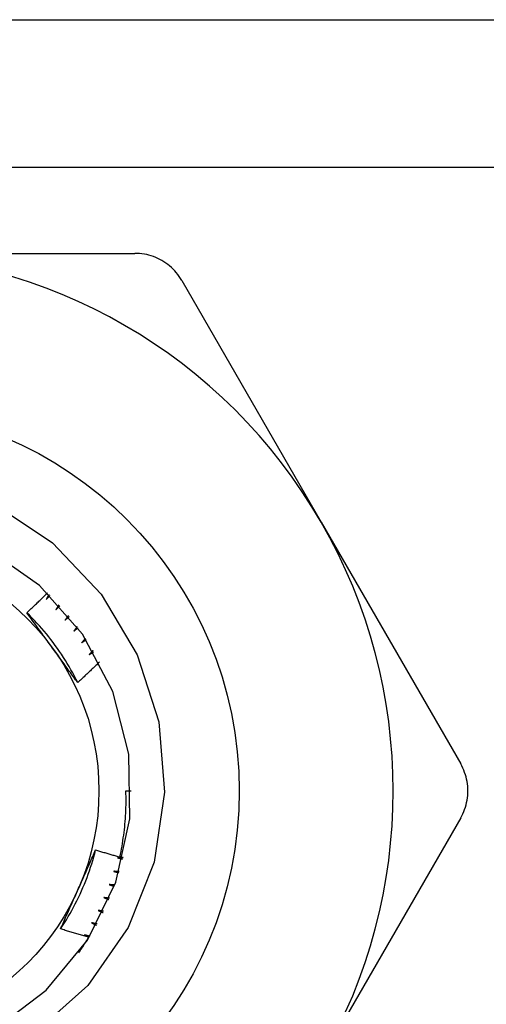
# Model space of a CAD drawing. Header units: inches. Extents: x 6 to 216, y 11 to 118.
# Tile 103 of 212: x 8.804 to 8.974, y 77.351 to 77.71. Entities that reach past the tile are written whole.
import ezdxf

# ---------------------------------------------------------------- set-up
doc = ezdxf.new("R2010")
doc.units = ezdxf.units.IN
doc.header["$MEASUREMENT"] = 0
doc.layers.add('Visible Edges(ANSI)', color=7, linetype='Continuous', lineweight=25)
doc.layers.add('Visible Tangent Edges(ANSI)', color=7, linetype='Continuous', lineweight=25)

msp = doc.modelspace()

# ---------------------------------------------------------------- linework, layer by layer
at = {"layer": 'Visible Edges(ANSI)'}
for p, q in [((8.41765, 77.70973), (38.59875, 77.70973)), ((8.74442, 77.6246), (8.84614, 77.6246)), ((8.86318, 77.61475), (8.91404, 77.52666)), ((8.91404, 77.52666), (8.9649, 77.43857)), ((8.84285, 77.42873), (8.84481, 77.42873)), ((8.9649, 77.41889), (8.91404, 77.3308))]:
    msp.add_line(p, q, dxfattribs=at)
at = {"layer": 'Visible Edges(ANSI)', "flags": 128}
for points in [[(8.86318, 77.61475), (8.86274, 77.61548), (8.86227, 77.6162), (8.86176, 77.61689), (8.86121, 77.61757), (8.86064, 77.61821), (8.86004, 77.61884), (8.85941, 77.61944), (8.85877, 77.62), (8.85809, 77.62054), (8.85741, 77.62105), (8.8567, 77.62152), (8.85598, 77.62196), (8.85524, 77.62236), (8.85448, 77.62274), (8.85369, 77.62308), (8.85289, 77.62339), (8.85208, 77.62367), (8.85125, 77.62392), (8.85041, 77.62412), (8.84956, 77.62429), (8.8487, 77.62443), (8.84785, 77.62452), (8.84699, 77.62458), (8.84614, 77.6246)], [(8.7195, 77.54418), (8.74516, 77.54615), (8.77065, 77.54248), (8.79467, 77.53333), (8.81612, 77.51908), (8.83384, 77.50047), (8.84699, 77.47834), (8.85482, 77.45385), (8.85693, 77.42823), (8.85316, 77.40278), (8.84369, 77.37892), (8.82896, 77.35783), (8.80978, 77.34075)], [(8.79489, 77.34194), (8.81375, 77.35612), (8.82879, 77.37432), (8.83916, 77.39552), (8.84429, 77.41855), (8.84391, 77.44215), (8.83803, 77.465), (8.82698, 77.48585), (8.81136, 77.50355), (8.79205, 77.51711), (8.7701, 77.52578), (8.74673, 77.5291), (8.72324, 77.52686)], [(8.80671, 77.49365), (8.80703, 77.49395), (8.80734, 77.49425), (8.80766, 77.49454), (8.80798, 77.49484), (8.8083, 77.49514), (8.80861, 77.49543), (8.80893, 77.49573), (8.80925, 77.49603), (8.80956, 77.49633), (8.80988, 77.49663), (8.81019, 77.49693), (8.81051, 77.49723), (8.81082, 77.49753), (8.81113, 77.49783), (8.81145, 77.49813), (8.81176, 77.49843), (8.81207, 77.49873), (8.81239, 77.49904), (8.8127, 77.49934), (8.81301, 77.49964), (8.81332, 77.49994), (8.81363, 77.50025), (8.81394, 77.50055), (8.81425, 77.50086)], [(8.81479, 77.50033), (8.81475, 77.50026), (8.81471, 77.50018), (8.81467, 77.50011), (8.81463, 77.50003), (8.81459, 77.49996), (8.81455, 77.49988), (8.81451, 77.49981), (8.81447, 77.49973), (8.81443, 77.49966), (8.81438, 77.49958), (8.81434, 77.49951), (8.8143, 77.49943), (8.81426, 77.49936), (8.81422, 77.49928), (8.81418, 77.49921), (8.81414, 77.49913), (8.8141, 77.49906), (8.81406, 77.49898), (8.81402, 77.49891), (8.81398, 77.49883), (8.81394, 77.49876), (8.8139, 77.49868), (8.81385, 77.49861), (8.81381, 77.49853)], [(8.81381, 77.49853), (8.81387, 77.49859), (8.81393, 77.49865), (8.81398, 77.49871), (8.81404, 77.49877), (8.81409, 77.49883), (8.81415, 77.49889), (8.81421, 77.49895), (8.81426, 77.49901), (8.81432, 77.49907), (8.81437, 77.49913), (8.81443, 77.49919), (8.81449, 77.49925), (8.81454, 77.49931), (8.8146, 77.49937), (8.81466, 77.49943), (8.81471, 77.49949), (8.81477, 77.49955), (8.81482, 77.49961), (8.81488, 77.49967), (8.81494, 77.49973), (8.81499, 77.49979), (8.81505, 77.49985), (8.8151, 77.49991), (8.81516, 77.49997)], [(8.81841, 77.49658), (8.81837, 77.49651), (8.81832, 77.49644), (8.81828, 77.49636), (8.81823, 77.49629), (8.81819, 77.49622), (8.81815, 77.49615), (8.8181, 77.49607), (8.81806, 77.496), (8.81801, 77.49593), (8.81797, 77.49585), (8.81792, 77.49578), (8.81788, 77.49571), (8.81783, 77.49564), (8.81779, 77.49556), (8.81775, 77.49549), (8.8177, 77.49542), (8.81766, 77.49534), (8.81761, 77.49527), (8.81757, 77.4952), (8.81752, 77.49513), (8.81748, 77.49505), (8.81743, 77.49498), (8.81739, 77.49491), (8.81734, 77.49484)], [(8.82526, 77.4682), (8.82467, 77.46938), (8.82407, 77.47056), (8.82344, 77.47172), (8.8228, 77.47287), (8.82215, 77.47402), (8.82147, 77.47515), (8.82079, 77.47628), (8.82008, 77.47739), (8.81936, 77.4785), (8.81862, 77.47959), (8.81787, 77.48067), (8.8171, 77.48174), (8.81631, 77.4828), (8.81551, 77.48385), (8.8147, 77.48489), (8.81387, 77.48591), (8.81302, 77.48693), (8.81216, 77.48793), (8.81129, 77.48892), (8.8104, 77.48989), (8.8095, 77.49085), (8.80858, 77.4918), (8.80765, 77.49273), (8.80671, 77.49365)], [(8.81608, 77.4808), (8.81569, 77.48134), (8.8153, 77.48188), (8.81491, 77.48242), (8.81451, 77.48296), (8.81412, 77.4835), (8.81373, 77.48404), (8.81334, 77.48457), (8.81295, 77.48511), (8.81256, 77.48565), (8.81217, 77.48618), (8.81178, 77.48672), (8.81139, 77.48726), (8.811, 77.48779), (8.81061, 77.48833), (8.81022, 77.48886), (8.80983, 77.48939), (8.80944, 77.48993), (8.80905, 77.49046), (8.80866, 77.49099), (8.80827, 77.49153), (8.80788, 77.49206), (8.80749, 77.49259), (8.8071, 77.49312), (8.80671, 77.49365)], [(8.81734, 77.49484), (8.8174, 77.49489), (8.81746, 77.49495), (8.81752, 77.49501), (8.81758, 77.49506), (8.81764, 77.49512), (8.8177, 77.49518), (8.81776, 77.49523), (8.81782, 77.49529), (8.81787, 77.49535), (8.81793, 77.4954), (8.81799, 77.49546), (8.81805, 77.49552), (8.81811, 77.49557), (8.81817, 77.49563), (8.81823, 77.49569), (8.81829, 77.49574), (8.81835, 77.4958), (8.81841, 77.49586), (8.81847, 77.49591), (8.81853, 77.49597), (8.81859, 77.49603), (8.81864, 77.49608), (8.8187, 77.49614), (8.81876, 77.4962)], [(8.82183, 77.49265), (8.82179, 77.49258), (8.82174, 77.49251), (8.82169, 77.49244), (8.82164, 77.49237), (8.82159, 77.4923), (8.82155, 77.49223), (8.8215, 77.49216), (8.82145, 77.49209), (8.8214, 77.49202), (8.82135, 77.49195), (8.8213, 77.49188), (8.82126, 77.49181), (8.82121, 77.49173), (8.82116, 77.49166), (8.82111, 77.49159), (8.82106, 77.49152), (8.82101, 77.49145), (8.82097, 77.49138), (8.82092, 77.49131), (8.82087, 77.49124), (8.82082, 77.49117), (8.82077, 77.4911), (8.82072, 77.49103), (8.82068, 77.49096)], [(8.82068, 77.49096), (8.82074, 77.49102), (8.8208, 77.49107), (8.82086, 77.49112), (8.82092, 77.49118), (8.82099, 77.49123), (8.82105, 77.49128), (8.82111, 77.49134), (8.82117, 77.49139), (8.82123, 77.49144), (8.8213, 77.4915), (8.82136, 77.49155), (8.82142, 77.49161), (8.82148, 77.49166), (8.82154, 77.49171), (8.82161, 77.49177), (8.82167, 77.49182), (8.82173, 77.49187), (8.82179, 77.49193), (8.82185, 77.49198), (8.82192, 77.49203), (8.82198, 77.49209), (8.82204, 77.49214), (8.8221, 77.49219), (8.82216, 77.49225)], [(8.82505, 77.48855), (8.825, 77.48848), (8.82494, 77.48841), (8.82489, 77.48834), (8.82484, 77.48827), (8.82479, 77.48821), (8.82474, 77.48814), (8.82469, 77.48807), (8.82463, 77.488), (8.82458, 77.48794), (8.82453, 77.48787), (8.82448, 77.4878), (8.82443, 77.48773), (8.82437, 77.48766), (8.82432, 77.4876), (8.82427, 77.48753), (8.82422, 77.48746), (8.82417, 77.48739), (8.82412, 77.48733), (8.82406, 77.48726), (8.82401, 77.48719), (8.82396, 77.48712), (8.82391, 77.48705), (8.82386, 77.48699), (8.8238, 77.48692)], [(8.8238, 77.48692), (8.82387, 77.48697), (8.82393, 77.48702), (8.824, 77.48707), (8.82406, 77.48712), (8.82413, 77.48717), (8.82419, 77.48722), (8.82426, 77.48727), (8.82432, 77.48732), (8.82439, 77.48737), (8.82445, 77.48742), (8.82451, 77.48747), (8.82458, 77.48752), (8.82464, 77.48757), (8.82471, 77.48762), (8.82477, 77.48767), (8.82484, 77.48773), (8.8249, 77.48778), (8.82497, 77.48783), (8.82503, 77.48788), (8.8251, 77.48793), (8.82516, 77.48798), (8.82523, 77.48803), (8.82529, 77.48808), (8.82536, 77.48813)], [(8.82804, 77.48428), (8.82799, 77.48422), (8.82793, 77.48415), (8.82788, 77.48408), (8.82782, 77.48402), (8.82777, 77.48395), (8.82771, 77.48389), (8.82766, 77.48382), (8.8276, 77.48376), (8.82755, 77.48369), (8.82749, 77.48363), (8.82744, 77.48356), (8.82738, 77.4835), (8.82733, 77.48343), (8.82727, 77.48337), (8.82722, 77.4833), (8.82716, 77.48324), (8.8271, 77.48317), (8.82705, 77.48311), (8.82699, 77.48304), (8.82694, 77.48298), (8.82688, 77.48292), (8.82683, 77.48285), (8.82677, 77.48279), (8.82672, 77.48272)], [(8.82672, 77.48272), (8.82678, 77.48277), (8.82685, 77.48281), (8.82692, 77.48286), (8.82699, 77.48291), (8.82705, 77.48296), (8.82712, 77.483), (8.82719, 77.48305), (8.82725, 77.4831), (8.82732, 77.48314), (8.82739, 77.48319), (8.82746, 77.48324), (8.82752, 77.48328), (8.82759, 77.48333), (8.82766, 77.48338), (8.82772, 77.48342), (8.82779, 77.48347), (8.82786, 77.48352), (8.82793, 77.48357), (8.82799, 77.48361), (8.82806, 77.48366), (8.82813, 77.48371), (8.8282, 77.48375), (8.82826, 77.4838), (8.82833, 77.48385)], [(8.82527, 77.46821), (8.82489, 77.46873), (8.8245, 77.46925), (8.82412, 77.46977), (8.82374, 77.47029), (8.82336, 77.47081), (8.82298, 77.47133), (8.82259, 77.47185), (8.82221, 77.47238), (8.82183, 77.4729), (8.82145, 77.47342), (8.82107, 77.47395), (8.82068, 77.47447), (8.8203, 77.475), (8.81992, 77.47552), (8.81954, 77.47605), (8.81916, 77.47657), (8.81877, 77.4771), (8.81839, 77.47763), (8.81801, 77.47815), (8.81762, 77.47868), (8.81724, 77.47921), (8.81685, 77.47974), (8.81647, 77.48027), (8.81608, 77.4808)], [(8.83081, 77.47986), (8.83076, 77.4798), (8.8307, 77.47974), (8.83064, 77.47968), (8.83058, 77.47962), (8.83052, 77.47955), (8.83046, 77.47949), (8.8304, 77.47943), (8.83035, 77.47937), (8.83029, 77.47931), (8.83023, 77.47924), (8.83017, 77.47918), (8.83011, 77.47912), (8.83005, 77.47906), (8.82999, 77.479), (8.82994, 77.47893), (8.82988, 77.47887), (8.82982, 77.47881), (8.82976, 77.47875), (8.8297, 77.47869), (8.82964, 77.47862), (8.82958, 77.47856), (8.82953, 77.4785), (8.82947, 77.47844), (8.82941, 77.47838)], [(8.82941, 77.47838), (8.82948, 77.47842), (8.82955, 77.47846), (8.82962, 77.47851), (8.82969, 77.47855), (8.82976, 77.47859), (8.82983, 77.47864), (8.82989, 77.47868), (8.82996, 77.47872), (8.83003, 77.47877), (8.8301, 77.47881), (8.83017, 77.47885), (8.83024, 77.4789), (8.83031, 77.47894), (8.83038, 77.47898), (8.83045, 77.47903), (8.83052, 77.47907), (8.83059, 77.47911), (8.83066, 77.47916), (8.83073, 77.4792), (8.8308, 77.47924), (8.83087, 77.47929), (8.83094, 77.47933), (8.83101, 77.47937), (8.83108, 77.47942)], [(8.83316, 77.47567), (8.83284, 77.47535), (8.83251, 77.47504), (8.83219, 77.47472), (8.83186, 77.47441), (8.83154, 77.4741), (8.83121, 77.47378), (8.83088, 77.47347), (8.83055, 77.47316), (8.83023, 77.47285), (8.8299, 77.47253), (8.82957, 77.47222), (8.82924, 77.47191), (8.82891, 77.4716), (8.82858, 77.47129), (8.82825, 77.47098), (8.82792, 77.47067), (8.82759, 77.47036), (8.82726, 77.47005), (8.82693, 77.46974), (8.8266, 77.46944), (8.82627, 77.46913), (8.82593, 77.46882), (8.8256, 77.46851), (8.82527, 77.46821)], [(8.9649, 77.41889), (8.96531, 77.41964), (8.96569, 77.42041), (8.96604, 77.42119), (8.96635, 77.422), (8.96663, 77.42282), (8.96687, 77.42365), (8.96707, 77.42449), (8.96724, 77.42534), (8.96737, 77.42619), (8.96746, 77.42704), (8.96752, 77.42789), (8.96754, 77.42873), (8.96752, 77.42957), (8.96746, 77.43042), (8.96737, 77.43127), (8.96724, 77.43212), (8.96707, 77.43297), (8.96687, 77.43381), (8.96663, 77.43464), (8.96635, 77.43546), (8.96604, 77.43627), (8.96569, 77.43705), (8.96531, 77.43782), (8.9649, 77.43857)], [(8.84064, 77.40464), (8.84085, 77.40563), (8.84105, 77.40662), (8.84124, 77.40761), (8.84142, 77.40861), (8.84159, 77.4096), (8.84175, 77.4106), (8.8419, 77.4116), (8.84204, 77.4126), (8.84216, 77.41361), (8.84228, 77.41461), (8.84239, 77.41561), (8.84249, 77.41662), (8.84257, 77.41762), (8.84265, 77.41863), (8.84272, 77.41964), (8.84277, 77.42065), (8.84282, 77.42166), (8.84285, 77.42267), (8.84288, 77.42368), (8.84289, 77.42469), (8.8429, 77.4257), (8.84289, 77.42671), (8.84287, 77.42772), (8.84285, 77.42873)], [(8.81903, 77.37846), (8.81975, 77.37956), (8.82047, 77.38067), (8.82116, 77.38179), (8.82184, 77.38292), (8.8225, 77.38406), (8.82315, 77.38521), (8.82378, 77.38637), (8.82439, 77.38754), (8.82499, 77.38871), (8.82556, 77.3899), (8.82613, 77.39109), (8.82667, 77.3923), (8.82719, 77.39351), (8.8277, 77.39472), (8.82819, 77.39595), (8.82867, 77.39718), (8.82912, 77.39842), (8.82956, 77.39966), (8.82998, 77.40091), (8.83038, 77.40217), (8.83076, 77.40343), (8.83112, 77.4047), (8.83146, 77.40597), (8.83179, 77.40725)], [(8.82534, 77.3927), (8.82561, 77.39331), (8.82589, 77.39392), (8.82616, 77.39453), (8.82643, 77.39514), (8.8267, 77.39575), (8.82697, 77.39636), (8.82724, 77.39696), (8.82751, 77.39757), (8.82778, 77.39818), (8.82805, 77.39879), (8.82832, 77.39939), (8.82859, 77.4), (8.82886, 77.4006), (8.82912, 77.40121), (8.82939, 77.40181), (8.82966, 77.40242), (8.82993, 77.40302), (8.83019, 77.40363), (8.83046, 77.40423), (8.83073, 77.40483), (8.83099, 77.40544), (8.83126, 77.40604), (8.83152, 77.40664), (8.83179, 77.40725)], [(8.83179, 77.40725), (8.83216, 77.40714), (8.83252, 77.40702), (8.83289, 77.40691), (8.83326, 77.4068), (8.83363, 77.40669), (8.834, 77.40657), (8.83436, 77.40646), (8.83473, 77.40635), (8.8351, 77.40624), (8.83547, 77.40613), (8.83584, 77.40602), (8.83621, 77.40592), (8.83658, 77.40581), (8.83695, 77.4057), (8.83732, 77.40559), (8.83769, 77.40548), (8.83806, 77.40538), (8.83842, 77.40527), (8.83879, 77.40516), (8.83916, 77.40506), (8.83953, 77.40495), (8.8399, 77.40485), (8.84027, 77.40474), (8.84064, 77.40464)], [(8.84183, 77.40443), (8.84174, 77.40443), (8.84166, 77.40442), (8.84157, 77.40442), (8.84149, 77.40442), (8.8414, 77.40441), (8.84132, 77.40441), (8.84123, 77.40441), (8.84114, 77.4044), (8.84106, 77.4044), (8.84097, 77.4044), (8.84089, 77.40439), (8.8408, 77.40439), (8.84072, 77.40439), (8.84063, 77.40439), (8.84055, 77.40438), (8.84046, 77.40438), (8.84038, 77.40438), (8.84029, 77.40437), (8.84021, 77.40437), (8.84012, 77.40437), (8.84004, 77.40437), (8.83995, 77.40436), (8.83987, 77.40436), (8.83978, 77.40436)], [(8.83978, 77.40436), (8.83986, 77.40434), (8.83994, 77.40432), (8.84002, 77.4043), (8.8401, 77.40429), (8.84018, 77.40427), (8.84026, 77.40425), (8.84034, 77.40423), (8.84042, 77.40421), (8.8405, 77.4042), (8.84058, 77.40418), (8.84066, 77.40416), (8.84074, 77.40414), (8.84082, 77.40412), (8.8409, 77.40411), (8.84098, 77.40409), (8.84106, 77.40407), (8.84114, 77.40405), (8.84122, 77.40403), (8.8413, 77.40402), (8.84138, 77.404), (8.84146, 77.40398), (8.84154, 77.40396), (8.84162, 77.40394), (8.8417, 77.40392)], [(8.84069, 77.40483), (8.84074, 77.40482), (8.84078, 77.40481), (8.84083, 77.40479), (8.84088, 77.40478), (8.84093, 77.40477), (8.84098, 77.40475), (8.84103, 77.40474), (8.84107, 77.40473), (8.84112, 77.40471), (8.84117, 77.4047), (8.84122, 77.40469), (8.84127, 77.40467), (8.84132, 77.40466), (8.84136, 77.40465), (8.84141, 77.40463), (8.84146, 77.40462), (8.84151, 77.40461), (8.84156, 77.40459), (8.84161, 77.40458), (8.84165, 77.40457), (8.8417, 77.40455), (8.84175, 77.40454), (8.8418, 77.40453), (8.84185, 77.40451)], [(8.83839, 77.39944), (8.83847, 77.39942), (8.83854, 77.3994), (8.83862, 77.39937), (8.8387, 77.39935), (8.83878, 77.39933), (8.83886, 77.39931), (8.83894, 77.39929), (8.83902, 77.39926), (8.8391, 77.39924), (8.83918, 77.39922), (8.83926, 77.3992), (8.83933, 77.39918), (8.83941, 77.39915), (8.83949, 77.39913), (8.83957, 77.39911), (8.83965, 77.39909), (8.83973, 77.39906), (8.83981, 77.39904), (8.83989, 77.39902), (8.83997, 77.399), (8.84004, 77.39898), (8.84012, 77.39895), (8.8402, 77.39893), (8.84028, 77.39891)], [(8.84043, 77.39941), (8.84035, 77.39941), (8.84026, 77.39941), (8.84018, 77.39941), (8.84009, 77.39941), (8.84001, 77.39941), (8.83992, 77.39941), (8.83984, 77.39941), (8.83975, 77.39942), (8.83967, 77.39942), (8.83958, 77.39942), (8.8395, 77.39942), (8.83941, 77.39942), (8.83933, 77.39942), (8.83924, 77.39942), (8.83915, 77.39943), (8.83907, 77.39943), (8.83898, 77.39943), (8.8389, 77.39943), (8.83881, 77.39943), (8.83873, 77.39943), (8.83864, 77.39944), (8.83856, 77.39944), (8.83847, 77.39944), (8.83839, 77.39944)], [(8.81903, 77.37845), (8.81929, 77.37904), (8.81955, 77.37963), (8.81981, 77.38023), (8.82007, 77.38082), (8.82033, 77.38141), (8.82059, 77.382), (8.82085, 77.38259), (8.82111, 77.38318), (8.82138, 77.38377), (8.82164, 77.38437), (8.8219, 77.38496), (8.82216, 77.38555), (8.82243, 77.38615), (8.82269, 77.38674), (8.82295, 77.38733), (8.82322, 77.38793), (8.82348, 77.38852), (8.82375, 77.38912), (8.82401, 77.38971), (8.82428, 77.39031), (8.82454, 77.39091), (8.82481, 77.3915), (8.82508, 77.3921), (8.82534, 77.3927)], [(8.83674, 77.3946), (8.83682, 77.39458), (8.8369, 77.39455), (8.83697, 77.39452), (8.83705, 77.3945), (8.83713, 77.39447), (8.83721, 77.39445), (8.83728, 77.39442), (8.83736, 77.39439), (8.83744, 77.39437), (8.83752, 77.39434), (8.83759, 77.39432), (8.83767, 77.39429), (8.83775, 77.39426), (8.83783, 77.39424), (8.83791, 77.39421), (8.83798, 77.39418), (8.83806, 77.39416), (8.83814, 77.39413), (8.83822, 77.3941), (8.83829, 77.39408), (8.83837, 77.39405), (8.83845, 77.39403), (8.83853, 77.394), (8.8386, 77.39397)], [(8.83878, 77.39446), (8.8387, 77.39447), (8.83861, 77.39447), (8.83853, 77.39448), (8.83844, 77.39448), (8.83836, 77.39449), (8.83827, 77.3945), (8.83819, 77.3945), (8.8381, 77.39451), (8.83802, 77.39451), (8.83793, 77.39452), (8.83785, 77.39453), (8.83776, 77.39453), (8.83768, 77.39454), (8.83759, 77.39454), (8.83751, 77.39455), (8.83742, 77.39455), (8.83734, 77.39456), (8.83725, 77.39457), (8.83717, 77.39457), (8.83708, 77.39458), (8.837, 77.39458), (8.83691, 77.39459), (8.83683, 77.3946), (8.83674, 77.3946)], [(8.83484, 77.38986), (8.83492, 77.38983), (8.835, 77.3898), (8.83507, 77.38977), (8.83515, 77.38974), (8.83523, 77.38971), (8.8353, 77.38968), (8.83538, 77.38965), (8.83545, 77.38962), (8.83553, 77.38959), (8.83561, 77.38956), (8.83568, 77.38953), (8.83576, 77.3895), (8.83584, 77.38946), (8.83591, 77.38943), (8.83599, 77.3894), (8.83606, 77.38937), (8.83614, 77.38934), (8.83622, 77.38931), (8.83629, 77.38928), (8.83637, 77.38925), (8.83644, 77.38922), (8.83652, 77.38919), (8.8366, 77.38916), (8.83667, 77.38913)], [(8.83688, 77.38961), (8.83679, 77.38962), (8.83671, 77.38963), (8.83662, 77.38964), (8.83654, 77.38965), (8.83645, 77.38966), (8.83637, 77.38967), (8.83628, 77.38968), (8.8362, 77.38969), (8.83611, 77.3897), (8.83603, 77.38971), (8.83595, 77.38972), (8.83586, 77.38973), (8.83578, 77.38974), (8.83569, 77.38975), (8.83561, 77.38976), (8.83552, 77.38977), (8.83544, 77.38978), (8.83535, 77.38979), (8.83527, 77.3898), (8.83518, 77.38981), (8.8351, 77.38983), (8.83501, 77.38984), (8.83493, 77.38985), (8.83484, 77.38986)], [(8.8327, 77.38522), (8.83278, 77.38518), (8.83285, 77.38515), (8.83293, 77.38511), (8.833, 77.38508), (8.83308, 77.38505), (8.83315, 77.38501), (8.83323, 77.38498), (8.8333, 77.38494), (8.83338, 77.38491), (8.83345, 77.38488), (8.83352, 77.38484), (8.8336, 77.38481), (8.83367, 77.38477), (8.83375, 77.38474), (8.83382, 77.3847), (8.8339, 77.38467), (8.83397, 77.38464), (8.83405, 77.3846), (8.83412, 77.38457), (8.8342, 77.38453), (8.83427, 77.3845), (8.83434, 77.38446), (8.83442, 77.38443), (8.83449, 77.3844)], [(8.83472, 77.38486), (8.83464, 77.38488), (8.83455, 77.38489), (8.83447, 77.38491), (8.83439, 77.38492), (8.8343, 77.38494), (8.83422, 77.38495), (8.83413, 77.38497), (8.83405, 77.38498), (8.83397, 77.38499), (8.83388, 77.38501), (8.8338, 77.38502), (8.83371, 77.38504), (8.83363, 77.38505), (8.83354, 77.38507), (8.83346, 77.38508), (8.83338, 77.3851), (8.83329, 77.38511), (8.83321, 77.38513), (8.83312, 77.38514), (8.83304, 77.38516), (8.83296, 77.38517), (8.83287, 77.38519), (8.83279, 77.3852), (8.8327, 77.38522)], [(8.82923, 77.3754), (8.82881, 77.37552), (8.82838, 77.37565), (8.82795, 77.37577), (8.82753, 77.37589), (8.8271, 77.37602), (8.82668, 77.37614), (8.82625, 77.37626), (8.82582, 77.37639), (8.8254, 77.37651), (8.82497, 77.37664), (8.82455, 77.37677), (8.82412, 77.37689), (8.8237, 77.37702), (8.82327, 77.37715), (8.82285, 77.37728), (8.82242, 77.3774), (8.822, 77.37753), (8.82157, 77.37766), (8.82115, 77.37779), (8.82073, 77.37792), (8.8203, 77.37806), (8.81988, 77.37819), (8.81945, 77.37832), (8.81903, 77.37845)], [(8.83033, 77.38069), (8.8304, 77.38065), (8.83047, 77.38062), (8.83055, 77.38058), (8.83062, 77.38054), (8.83069, 77.3805), (8.83076, 77.38047), (8.83084, 77.38043), (8.83091, 77.38039), (8.83098, 77.38035), (8.83105, 77.38031), (8.83113, 77.38028), (8.8312, 77.38024), (8.83127, 77.3802), (8.83134, 77.38016), (8.83142, 77.38012), (8.83149, 77.38009), (8.83156, 77.38005), (8.83164, 77.38001), (8.83171, 77.37997), (8.83178, 77.37993), (8.83185, 77.3799), (8.83193, 77.37986), (8.832, 77.37982), (8.83207, 77.37978)], [(8.83232, 77.38024), (8.83224, 77.38025), (8.83216, 77.38027), (8.83207, 77.38029), (8.83199, 77.38031), (8.83191, 77.38033), (8.83182, 77.38035), (8.83174, 77.38037), (8.83166, 77.38039), (8.83157, 77.38041), (8.83149, 77.38042), (8.83141, 77.38044), (8.83132, 77.38046), (8.83124, 77.38048), (8.83116, 77.3805), (8.83108, 77.38052), (8.83099, 77.38054), (8.83091, 77.38056), (8.83083, 77.38058), (8.83074, 77.3806), (8.83066, 77.38062), (8.83058, 77.38063), (8.83049, 77.38065), (8.83041, 77.38067), (8.83033, 77.38069)], [(8.82568, 77.36977), (8.82583, 77.37), (8.82599, 77.37023), (8.82614, 77.37046), (8.82629, 77.37069), (8.82645, 77.37092), (8.8266, 77.37116), (8.82675, 77.37139), (8.8269, 77.37162), (8.82705, 77.37186), (8.8272, 77.37209), (8.82735, 77.37232), (8.8275, 77.37256), (8.82765, 77.37279), (8.8278, 77.37303), (8.82794, 77.37326), (8.82809, 77.3735), (8.82823, 77.37374), (8.82838, 77.37397), (8.82852, 77.37421), (8.82867, 77.37445), (8.82881, 77.37469), (8.82895, 77.37493), (8.82909, 77.37516), (8.82923, 77.3754)], [(8.82772, 77.3763), (8.82778, 77.37626), (8.82784, 77.37622), (8.82791, 77.37619), (8.82797, 77.37615), (8.82803, 77.37611), (8.8281, 77.37607), (8.82816, 77.37604), (8.82822, 77.376), (8.82829, 77.37596), (8.82835, 77.37593), (8.82841, 77.37589), (8.82848, 77.37585), (8.82854, 77.37581), (8.8286, 77.37578), (8.82867, 77.37574), (8.82873, 77.3757), (8.82879, 77.37567), (8.82885, 77.37563), (8.82892, 77.37559), (8.82898, 77.37555), (8.82904, 77.37552), (8.82911, 77.37548), (8.82917, 77.37544), (8.82923, 77.3754)], [(8.82969, 77.37574), (8.82961, 77.37576), (8.82952, 77.37579), (8.82944, 77.37581), (8.82936, 77.37583), (8.82928, 77.37585), (8.8292, 77.37588), (8.82911, 77.3759), (8.82903, 77.37592), (8.82895, 77.37595), (8.82887, 77.37597), (8.82878, 77.37599), (8.8287, 77.37602), (8.82862, 77.37604), (8.82854, 77.37606), (8.82846, 77.37609), (8.82837, 77.37611), (8.82829, 77.37613), (8.82821, 77.37616), (8.82813, 77.37618), (8.82805, 77.3762), (8.82796, 77.37623), (8.82788, 77.37625), (8.8278, 77.37627), (8.82772, 77.3763)]]:
    msp.add_lwpolyline(points, dxfattribs=at)
at = {"layer": 'Visible Edges(ANSI)'}
for radius in [0.13976, 0.08858]:
    msp.add_circle((8.74442, 77.42873), radius, dxfattribs=at)
for start, end in [(30, 90), (330, 30)]:
    msp.add_arc((8.74442, 77.42873), 0.19587, start, end, dxfattribs=at)
at = {"layer": 'Visible Tangent Edges(ANSI)'}
msp.add_line((38.59875, 77.65588), (8.41765, 77.65588), dxfattribs=at)

doc.saveas('drawing.dxf')
